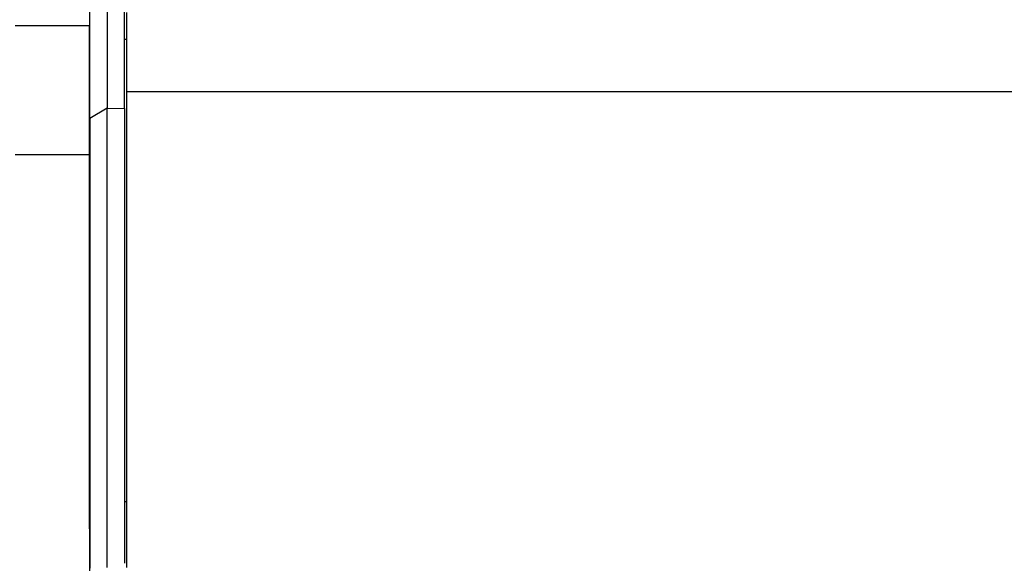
# Model space of a CAD drawing. Header units: inches. Extents: x 0 to 29700, y -16 to 21000.
# Tile 164 of 212: x 22218 to 23345, y 15965 to 16586. Entities that reach past the tile are written whole.
import ezdxf

# ---------------------------------------------------------------- set-up
doc = ezdxf.new("R2010")
doc.units = ezdxf.units.IN
doc.layers.add('254', color=7, linetype='Continuous', true_color=0xffffff)
doc.styles.add('latin_extended', font='simplex.shx')
doc.dimstyles.get("Standard").update_dxf_attribs({"dimtxt": 0.18, "dimasz": 0.18, "dimexe": 0.18, "dimexo": 0.0625, "dimgap": 0.09, "dimtad": 0, "dimtih": 1, "dimtoh": 1, "dimdec": 4, "dimzin": 0, "dimdsep": 46, "dimtxsty": 'Standard', "dimcen": 0.09, "dimadec": 0, "dimazin": 0, "dimtfac": 1, "dimtdec": 4, "dimtofl": 0, "dimtmove": 0, "dimatfit": 3, "dimfxl": 1, "dimtolj": 1, "dimtzin": 0, "dimarcsym": 0})

# ---------------------------------------------------------------- blocks, each defined once
blk = doc.blocks.new('_U5')
at = {"layer": '254', "color": 3, "linetype": 'Continuous', "lineweight": 13, "transparency": 16777216}
for p, q in [((28355.6, 16341.6), (28355.6, 12903.6)), ((17667.6, 15084.4), (17667.6, 12903.6)), ((17842.6, 12953.6), (28180.6, 12953.6))]:
    blk.add_line(p, q, dxfattribs=at)
at = {"layer": '254', "color": 3, "transparency": 16777216}
for points in [[(17842.6, 12982.8), (17842.6, 12924.4), (17667.6, 12953.6)], [(28180.6, 12924.4), (28180.6, 12982.8), (28355.6, 12953.6)]]:
    blk.add_solid(points, dxfattribs=at)
at = {"layer": 'Defpoints', "color": 0, "transparency": 16777216}
for p in [(28355.6, 16391.6), (17667.6, 15134.4), (28355.6, 12953.6)]:
    blk.add_point(p, dxfattribs=at)
at = {"layer": '254', "color": 2, "lineweight": 13, "transparency": 16777216, "insert": (22636.6, 13216.1), "char_height": 175, "attachment_point": 1, "style": 'latin_extended'}
blk.add_mtext('\\A1;10688', dxfattribs=at)

msp = doc.modelspace()

# ---------------------------------------------------------------- linework, layer by layer
at = {"layer": '254', "color": 2, "linetype": 'Continuous', "lineweight": 25}
for p, q in [((22317.825, 16783.135), (22317.825, 16485.077)), ((22337.575, 16484.553), (22337.575, 16782.37)), ((22298.075, 16473.092), (22298.075, 16765.617)), ((22340.075, 16594.189), (22340.075, 16504.14)), ((22212.575, 16579.612), (22297.575, 16579.612)), ((22297.575, 16432.12), (22297.575, 16579.612)), ((22297.575, 16563.922), (22298.076, 16563.922)), ((22337.575, 16563.922), (22340.075, 16563.922)), ((22340.075, 16504.14), (22340.075, 15959.649)), ((22340.075, 16504.14), (23947.075, 16504.14)), ((22317.825, 16485.077), (22298.075, 16473.092)), ((22317.825, 16485.077), (22337.575, 16484.553)), ((22317.825, 15959.876), (22317.825, 16485.077)), ((22337.575, 16484.553), (22337.575, 15964.547)), ((22298.075, 16473.092), (22298.075, 15959.014)), ((22297.575, 16414.299), (22297.575, 16432.122)), ((22297.575, 16035.147), (22297.575, 16414.304)), ((22297.575, 16004.076), (22297.575, 16035.147)), ((22297.575, 16035.147), (22298.076, 16035.147)), ((22337.575, 16035.147), (22340.075, 16035.147)), ((22297.575, 16004.076), (22297.575, 15948.666))]:
    msp.add_line(p, q, dxfattribs=at)
msp.add_open_spline([(22212.575, 16432.12), (22297.575, 16432.12)], degree=1, dxfattribs=at)

# ---------------------------------------------------------------- dimensions: what is measured, and where the dimension line sits
at = {"layer": '254', "color": 2, "linetype": 'Continuous', "lineweight": 13}
dim = msp.add_linear_dim(base=(28355.555, 12953.612), p1=(17667.575, 15134.402), p2=(28355.555, 16391.612), dimstyle='Standard', override={"dimscale": 50, "dimtxt": 3.5, "dimasz": 3.5, "dimexe": 1, "dimexo": 1, "dimgap": 1.75, "dimtad": 1, "dimtih": 1, "dimtoh": 0, "dimdec": 0, "dimlfac": 1, "dimzin": 8, "dimdsep": 46, "dimlunit": 2, "dimtxsty": 'latin_extended', "dimsah": 1, "dimse1": 0, "dimse2": 0, "dimsd1": 0, "dimsd2": 0, "dimclrd": 3, "dimclre": 3, "dimclrt": 2, "dimtol": 0, "dimtm": -0.1, "dimtfac": 0.714286, "dimtdec": 3, "dimtofl": 1, "dimtmove": 0, "dimtzin": 8, "dimlwd": 13, "dimlwe": 13}, dxfattribs=at)
dim.commit()
dim.dimension.update_dxf_attribs({"geometry": '_U5', "text_midpoint": (23011.565, 12953.612), "dimtype": 160})

doc.saveas('drawing.dxf')
